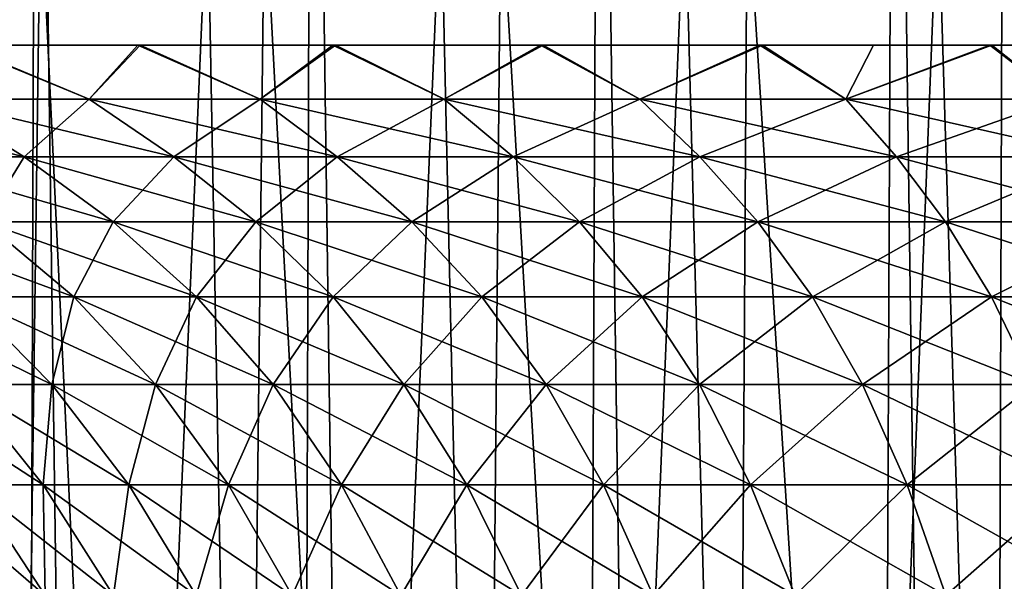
# Model space of a CAD drawing. Header units: millimetres. Extents: x -24 to 50, y -104 to 68.
# Tile 80 of 107: x -12.35 to -6.12, y 59 to 62.56. Entities that reach past the tile are written whole.
import ezdxf

# ---------------------------------------------------------------- set-up
doc = ezdxf.new("R2010")
doc.units = ezdxf.units.MM
doc.header["$LTSCALE"] = 65.185185
for name, color, linetype in [('30', 7, 'CONTINUOUS'), ('31', 7, 'CONTINUOUS'), ('35', 7, 'CONTINUOUS'), ('36', 7, 'CONTINUOUS'), ('40', 7, 'CONTINUOUS')]:
    doc.layers.add(name, color=color, linetype=linetype)

msp = doc.modelspace()

# ---------------------------------------------------------------- linework, layer by layer
at = {"layer": '30', "linetype": 'Continuous'}
for points in [[(-11.9153, 62.0577, -11.9153), (-12.9085, 62.0577, -10.8315), (-12.7463, 62.4, -12.164), (-11.9153, 62.0577, -11.9153)], [(-12.9085, 62.0577, 10.8315), (-11.9153, 62.0577, 11.9153), (-12.7351, 62.4, 12.1757), (-12.9085, 62.0577, 10.8315)], [(-11.6057, 62.4, -13.2568), (-11.9153, 62.0577, -11.9153), (-12.7463, 62.4, -12.164), (-11.6057, 62.4, -13.2568)], [(-12.7351, 62.4, 12.1757), (-11.9153, 62.0577, 11.9153), (-11.5916, 62.4, 13.2692), (-12.7351, 62.4, 12.1757)], [(-10.8315, 62.0577, -12.9085), (-11.9153, 62.0577, -11.9153), (-11.6057, 62.4, -13.2568), (-10.8315, 62.0577, -12.9085)], [(-11.9153, 62.0577, 11.9153), (-10.8315, 62.0577, 12.9085), (-11.5916, 62.4, 13.2692), (-11.9153, 62.0577, 11.9153)], [(-10.3712, 62.4, -14.2431), (-10.8315, 62.0577, -12.9085), (-11.6057, 62.4, -13.2568), (-10.3712, 62.4, -14.2431)], [(-11.5916, 62.4, 13.2692), (-10.8315, 62.0577, 12.9085), (-10.3548, 62.4, 14.255), (-11.5916, 62.4, 13.2692)], [(-9.6652, 62.0577, -13.8034), (-10.8315, 62.0577, -12.9085), (-10.3712, 62.4, -14.2431), (-9.6652, 62.0577, -13.8034)], [(-10.8315, 62.0577, 12.9085), (-9.6652, 62.0577, 13.8034), (-10.3548, 62.4, 14.255), (-10.8315, 62.0577, 12.9085)], [(-9.0552, 62.4, -15.1142), (-9.6652, 62.0577, -13.8034), (-10.3712, 62.4, -14.2431), (-9.0552, 62.4, -15.1142)], [(-10.3548, 62.4, 14.255), (-9.6652, 62.0577, 13.8034), (-9.0377, 62.4, 15.1247), (-10.3548, 62.4, 14.255)], [(-8.4254, 62.0577, -14.5933), (-9.6652, 62.0577, -13.8034), (-9.0552, 62.4, -15.1142), (-8.4254, 62.0577, -14.5933)], [(-9.6652, 62.0577, 13.8034), (-8.4254, 62.0577, 14.5933), (-9.0377, 62.4, 15.1247), (-9.6652, 62.0577, 13.8034)], [(-7.6649, 62.4, -15.8647), (-8.4254, 62.0577, -14.5933), (-9.0552, 62.4, -15.1142), (-7.6649, 62.4, -15.8647)], [(-9.0377, 62.4, 15.1247), (-8.4254, 62.0577, 14.5933), (-7.6482, 62.4, 15.8727), (-9.0377, 62.4, 15.1247)], [(-7.1215, 62.0577, -15.2721), (-8.4254, 62.0577, -14.5933), (-7.6649, 62.4, -15.8647), (-7.1215, 62.0577, -15.2721)], [(-8.4254, 62.0577, 14.5933), (-7.1215, 62.0577, 15.2721), (-7.6482, 62.4, 15.8727), (-8.4254, 62.0577, 14.5933)], [(-6.9461, 62.4, -16.1921), (-7.1215, 62.0577, -15.2721), (-7.6649, 62.4, -15.8647), (-6.9461, 62.4, -16.1921)], [(-7.6482, 62.4, 15.8727), (-7.1215, 62.0577, 15.2721), (-6.1954, 62.4, 16.4938), (-7.6482, 62.4, 15.8727)], [(-5.7633, 62.0577, -15.8346), (-7.1215, 62.0577, -15.2721), (-6.2098, 62.4, -16.4883), (-5.7633, 62.0577, -15.8346)], [(-6.2098, 62.4, -16.4883), (-7.1215, 62.0577, -15.2721), (-6.9461, 62.4, -16.1921), (-6.2098, 62.4, -16.4883)], [(-7.1215, 62.0577, 15.2721), (-5.7633, 62.0577, 15.8346), (-6.1954, 62.4, 16.4938), (-7.1215, 62.0577, 15.2721)], [(-5.4602, 62.4, -16.7517), (-5.7633, 62.0577, -15.8346), (-6.2098, 62.4, -16.4883), (-5.4602, 62.4, -16.7517)], [(-6.1954, 62.4, 16.4938), (-5.7633, 62.0577, 15.8346), (-5.4474, 62.4, 16.7558), (-6.1954, 62.4, 16.4938)], [(-13.1808, 61.6913, 9.2293), (-12.3262, 61.6913, 10.3429), (-13.8034, 62.0577, 9.6652), (-13.1808, 61.6913, 9.2293)], [(-13.8034, 62.0577, 9.6652), (-12.3262, 61.6913, 10.3429), (-12.9085, 62.0577, 10.8315), (-13.8034, 62.0577, 9.6652)], [(-12.3262, 61.6913, -10.3429), (-13.1808, 61.6913, -9.2293), (-12.9085, 62.0577, -10.8315), (-12.3262, 61.6913, -10.3429)], [(-11.9153, 62.0577, -11.9153), (-12.3262, 61.6913, -10.3429), (-12.9085, 62.0577, -10.8315), (-11.9153, 62.0577, -11.9153)], [(-12.3262, 61.6913, 10.3429), (-11.3779, 61.6913, 11.3779), (-12.9085, 62.0577, 10.8315), (-12.3262, 61.6913, 10.3429)], [(-12.9085, 62.0577, 10.8315), (-11.3779, 61.6913, 11.3779), (-11.9153, 62.0577, 11.9153), (-12.9085, 62.0577, 10.8315)], [(-11.3779, 61.6913, -11.3779), (-12.3262, 61.6913, -10.3429), (-11.9153, 62.0577, -11.9153), (-11.3779, 61.6913, -11.3779)], [(-10.8315, 62.0577, -12.9085), (-11.3779, 61.6913, -11.3779), (-11.9153, 62.0577, -11.9153), (-10.8315, 62.0577, -12.9085)], [(-11.3779, 61.6913, 11.3779), (-10.3429, 61.6913, 12.3262), (-11.9153, 62.0577, 11.9153), (-11.3779, 61.6913, 11.3779)], [(-11.9153, 62.0577, 11.9153), (-10.3429, 61.6913, 12.3262), (-10.8315, 62.0577, 12.9085), (-11.9153, 62.0577, 11.9153)], [(-10.3429, 61.6913, -12.3262), (-11.3779, 61.6913, -11.3779), (-10.8315, 62.0577, -12.9085), (-10.3429, 61.6913, -12.3262)], [(-9.6652, 62.0577, -13.8034), (-10.3429, 61.6913, -12.3262), (-10.8315, 62.0577, -12.9085), (-9.6652, 62.0577, -13.8034)], [(-10.3429, 61.6913, 12.3262), (-9.2293, 61.6913, 13.1808), (-10.8315, 62.0577, 12.9085), (-10.3429, 61.6913, 12.3262)], [(-10.8315, 62.0577, 12.9085), (-9.2293, 61.6913, 13.1808), (-9.6652, 62.0577, 13.8034), (-10.8315, 62.0577, 12.9085)], [(-9.2293, 61.6913, -13.1808), (-10.3429, 61.6913, -12.3262), (-9.6652, 62.0577, -13.8034), (-9.2293, 61.6913, -13.1808)], [(-8.4254, 62.0577, -14.5933), (-9.2293, 61.6913, -13.1808), (-9.6652, 62.0577, -13.8034), (-8.4254, 62.0577, -14.5933)], [(-9.2293, 61.6913, 13.1808), (-8.0454, 61.6913, 13.935), (-9.6652, 62.0577, 13.8034), (-9.2293, 61.6913, 13.1808)], [(-9.6652, 62.0577, 13.8034), (-8.0454, 61.6913, 13.935), (-8.4254, 62.0577, 14.5933), (-9.6652, 62.0577, 13.8034)], [(-8.0454, 61.6913, -13.935), (-9.2293, 61.6913, -13.1808), (-8.4254, 62.0577, -14.5933), (-8.0454, 61.6913, -13.935)], [(-7.1215, 62.0577, -15.2721), (-8.0454, 61.6913, -13.935), (-8.4254, 62.0577, -14.5933), (-7.1215, 62.0577, -15.2721)], [(-8.0454, 61.6913, 13.935), (-6.8003, 61.6913, 14.5832), (-8.4254, 62.0577, 14.5933), (-8.0454, 61.6913, 13.935)], [(-8.4254, 62.0577, 14.5933), (-6.8003, 61.6913, 14.5832), (-7.1215, 62.0577, 15.2721), (-8.4254, 62.0577, 14.5933)], [(-6.8003, 61.6913, -14.5832), (-8.0454, 61.6913, -13.935), (-7.1215, 62.0577, -15.2721), (-6.8003, 61.6913, -14.5832)], [(-5.7633, 62.0577, -15.8346), (-6.8003, 61.6913, -14.5832), (-7.1215, 62.0577, -15.2721), (-5.7633, 62.0577, -15.8346)], [(-6.8003, 61.6913, 14.5832), (-5.5034, 61.6913, 15.1204), (-7.1215, 62.0577, 15.2721), (-6.8003, 61.6913, 14.5832)], [(-7.1215, 62.0577, 15.2721), (-5.5034, 61.6913, 15.1204), (-5.7633, 62.0577, 15.8346), (-7.1215, 62.0577, 15.2721)], [(-5.5034, 61.6913, -15.1204), (-6.8003, 61.6913, -14.5832), (-5.7633, 62.0577, -15.8346), (-5.5034, 61.6913, -15.1204)], [(-12.3262, 61.6913, -10.3429), (-12.5793, 61.2807, -8.8081), (-13.1808, 61.6913, -9.2293), (-12.3262, 61.6913, -10.3429)], [(-12.5793, 61.2807, 8.8081), (-11.7638, 61.2807, 9.871), (-13.1808, 61.6913, 9.2293), (-12.5793, 61.2807, 8.8081)], [(-13.1808, 61.6913, 9.2293), (-11.7638, 61.2807, 9.871), (-12.3262, 61.6913, 10.3429), (-13.1808, 61.6913, 9.2293)], [(-11.7638, 61.2807, -9.871), (-12.5793, 61.2807, -8.8081), (-12.3262, 61.6913, -10.3429), (-11.7638, 61.2807, -9.871)], [(-11.3779, 61.6913, -11.3779), (-11.7638, 61.2807, -9.871), (-12.3262, 61.6913, -10.3429), (-11.3779, 61.6913, -11.3779)], [(-11.7638, 61.2807, 9.871), (-10.8587, 61.2807, 10.8587), (-12.3262, 61.6913, 10.3429), (-11.7638, 61.2807, 9.871)], [(-12.3262, 61.6913, 10.3429), (-10.8587, 61.2807, 10.8587), (-11.3779, 61.6913, 11.3779), (-12.3262, 61.6913, 10.3429)], [(-10.8587, 61.2807, -10.8587), (-11.7638, 61.2807, -9.871), (-11.3779, 61.6913, -11.3779), (-10.8587, 61.2807, -10.8587)], [(-10.3429, 61.6913, -12.3262), (-10.8587, 61.2807, -10.8587), (-11.3779, 61.6913, -11.3779), (-10.3429, 61.6913, -12.3262)], [(-10.8587, 61.2807, 10.8587), (-9.871, 61.2807, 11.7638), (-11.3779, 61.6913, 11.3779), (-10.8587, 61.2807, 10.8587)], [(-11.3779, 61.6913, 11.3779), (-9.871, 61.2807, 11.7638), (-10.3429, 61.6913, 12.3262), (-11.3779, 61.6913, 11.3779)], [(-9.871, 61.2807, -11.7638), (-10.8587, 61.2807, -10.8587), (-10.3429, 61.6913, -12.3262), (-9.871, 61.2807, -11.7638)], [(-9.2293, 61.6913, -13.1808), (-9.871, 61.2807, -11.7638), (-10.3429, 61.6913, -12.3262), (-9.2293, 61.6913, -13.1808)], [(-9.871, 61.2807, 11.7638), (-8.8081, 61.2807, 12.5793), (-10.3429, 61.6913, 12.3262), (-9.871, 61.2807, 11.7638)], [(-10.3429, 61.6913, 12.3262), (-8.8081, 61.2807, 12.5793), (-9.2293, 61.6913, 13.1808), (-10.3429, 61.6913, 12.3262)], [(-8.8081, 61.2807, -12.5793), (-9.871, 61.2807, -11.7638), (-9.2293, 61.6913, -13.1808), (-8.8081, 61.2807, -12.5793)], [(-8.0454, 61.6913, -13.935), (-8.8081, 61.2807, -12.5793), (-9.2293, 61.6913, -13.1808), (-8.0454, 61.6913, -13.935)], [(-8.8081, 61.2807, 12.5793), (-7.6783, 61.2807, 13.2991), (-9.2293, 61.6913, 13.1808), (-8.8081, 61.2807, 12.5793)], [(-9.2293, 61.6913, 13.1808), (-7.6783, 61.2807, 13.2991), (-8.0454, 61.6913, 13.935), (-9.2293, 61.6913, 13.1808)], [(-7.6783, 61.2807, -13.2991), (-8.8081, 61.2807, -12.5793), (-8.0454, 61.6913, -13.935), (-7.6783, 61.2807, -13.2991)], [(-6.8003, 61.6913, -14.5832), (-7.6783, 61.2807, -13.2991), (-8.0454, 61.6913, -13.935), (-6.8003, 61.6913, -14.5832)], [(-7.6783, 61.2807, 13.2991), (-6.4899, 61.2807, 13.9177), (-8.0454, 61.6913, 13.935), (-7.6783, 61.2807, 13.2991)], [(-8.0454, 61.6913, 13.935), (-6.4899, 61.2807, 13.9177), (-6.8003, 61.6913, 14.5832), (-8.0454, 61.6913, 13.935)], [(-6.4899, 61.2807, -13.9177), (-7.6783, 61.2807, -13.2991), (-6.8003, 61.6913, -14.5832), (-6.4899, 61.2807, -13.9177)], [(-5.5034, 61.6913, -15.1204), (-6.4899, 61.2807, -13.9177), (-6.8003, 61.6913, -14.5832), (-5.5034, 61.6913, -15.1204)], [(-6.4899, 61.2807, 13.9177), (-5.2522, 61.2807, 14.4304), (-6.8003, 61.6913, 14.5832), (-6.4899, 61.2807, 13.9177)], [(-6.8003, 61.6913, 14.5832), (-5.2522, 61.2807, 14.4304), (-5.5034, 61.6913, 15.1204), (-6.8003, 61.6913, 14.5832)], [(-5.2522, 61.2807, -14.4304), (-6.4899, 61.2807, -13.9177), (-5.5034, 61.6913, -15.1204), (-5.2522, 61.2807, -14.4304)], [(-12.7002, 60.8055, 7.3325), (-12.0128, 60.8055, 8.4114), (-13.2991, 61.2807, 7.6783), (-12.7002, 60.8055, 7.3325)], [(-13.2991, 61.2807, 7.6783), (-12.0128, 60.8055, 8.4114), (-12.5793, 61.2807, 8.8081), (-13.2991, 61.2807, 7.6783)], [(-12.0128, 60.8055, -8.4114), (-12.7002, 60.8055, -7.3325), (-12.5793, 61.2807, -8.8081), (-12.0128, 60.8055, -8.4114)], [(-11.7638, 61.2807, -9.871), (-12.0128, 60.8055, -8.4114), (-12.5793, 61.2807, -8.8081), (-11.7638, 61.2807, -9.871)], [(-12.0128, 60.8055, 8.4114), (-11.234, 60.8055, 9.4264), (-12.5793, 61.2807, 8.8081), (-12.0128, 60.8055, 8.4114)], [(-12.5793, 61.2807, 8.8081), (-11.234, 60.8055, 9.4264), (-11.7638, 61.2807, 9.871), (-12.5793, 61.2807, 8.8081)], [(-11.234, 60.8055, -9.4264), (-12.0128, 60.8055, -8.4114), (-11.7638, 61.2807, -9.871), (-11.234, 60.8055, -9.4264)], [(-10.8587, 61.2807, -10.8587), (-11.234, 60.8055, -9.4264), (-11.7638, 61.2807, -9.871), (-10.8587, 61.2807, -10.8587)], [(-11.234, 60.8055, 9.4264), (-10.3697, 60.8055, 10.3697), (-11.7638, 61.2807, 9.871), (-11.234, 60.8055, 9.4264)], [(-11.7638, 61.2807, 9.871), (-10.3697, 60.8055, 10.3697), (-10.8587, 61.2807, 10.8587), (-11.7638, 61.2807, 9.871)], [(-10.3697, 60.8055, -10.3697), (-11.234, 60.8055, -9.4264), (-10.8587, 61.2807, -10.8587), (-10.3697, 60.8055, -10.3697)], [(-9.871, 61.2807, -11.7638), (-10.3697, 60.8055, -10.3697), (-10.8587, 61.2807, -10.8587), (-9.871, 61.2807, -11.7638)], [(-10.3697, 60.8055, 10.3697), (-9.4264, 60.8055, 11.234), (-10.8587, 61.2807, 10.8587), (-10.3697, 60.8055, 10.3697)], [(-10.8587, 61.2807, 10.8587), (-9.4264, 60.8055, 11.234), (-9.871, 61.2807, 11.7638), (-10.8587, 61.2807, 10.8587)], [(-9.4264, 60.8055, -11.234), (-10.3697, 60.8055, -10.3697), (-9.871, 61.2807, -11.7638), (-9.4264, 60.8055, -11.234)], [(-8.8081, 61.2807, -12.5793), (-9.4264, 60.8055, -11.234), (-9.871, 61.2807, -11.7638), (-8.8081, 61.2807, -12.5793)], [(-9.4264, 60.8055, 11.234), (-8.4114, 60.8055, 12.0128), (-9.871, 61.2807, 11.7638), (-9.4264, 60.8055, 11.234)], [(-9.871, 61.2807, 11.7638), (-8.4114, 60.8055, 12.0128), (-8.8081, 61.2807, 12.5793), (-9.871, 61.2807, 11.7638)], [(-8.4114, 60.8055, -12.0128), (-9.4264, 60.8055, -11.234), (-8.8081, 61.2807, -12.5793), (-8.4114, 60.8055, -12.0128)], [(-7.6783, 61.2807, -13.2991), (-8.4114, 60.8055, -12.0128), (-8.8081, 61.2807, -12.5793), (-7.6783, 61.2807, -13.2991)], [(-8.4114, 60.8055, 12.0128), (-7.3325, 60.8055, 12.7002), (-8.8081, 61.2807, 12.5793), (-8.4114, 60.8055, 12.0128)], [(-8.8081, 61.2807, 12.5793), (-7.3325, 60.8055, 12.7002), (-7.6783, 61.2807, 13.2991), (-8.8081, 61.2807, 12.5793)], [(-7.3325, 60.8055, -12.7002), (-8.4114, 60.8055, -12.0128), (-7.6783, 61.2807, -13.2991), (-7.3325, 60.8055, -12.7002)], [(-6.4899, 61.2807, -13.9177), (-7.3325, 60.8055, -12.7002), (-7.6783, 61.2807, -13.2991), (-6.4899, 61.2807, -13.9177)], [(-7.3325, 60.8055, 12.7002), (-6.1977, 60.8055, 13.2909), (-7.6783, 61.2807, 13.2991), (-7.3325, 60.8055, 12.7002)], [(-7.6783, 61.2807, 13.2991), (-6.1977, 60.8055, 13.2909), (-6.4899, 61.2807, 13.9177), (-7.6783, 61.2807, 13.2991)], [(-6.1977, 60.8055, -13.2909), (-7.3325, 60.8055, -12.7002), (-6.4899, 61.2807, -13.9177), (-6.1977, 60.8055, -13.2909)], [(-5.2522, 61.2807, -14.4304), (-6.1977, 60.8055, -13.2909), (-6.4899, 61.2807, -13.9177), (-5.2522, 61.2807, -14.4304)], [(-6.1977, 60.8055, 13.2909), (-5.0157, 60.8055, 13.7805), (-6.4899, 61.2807, 13.9177), (-6.1977, 60.8055, 13.2909)], [(-6.4899, 61.2807, 13.9177), (-5.0157, 60.8055, 13.7805), (-5.2522, 61.2807, 14.4304), (-6.4899, 61.2807, 13.9177)], [(-5.0157, 60.8055, -13.7805), (-6.1977, 60.8055, -13.2909), (-5.2522, 61.2807, -14.4304), (-5.0157, 60.8055, -13.7805)], [(-12.7172, 60.248, 5.9301), (-12.152, 60.248, 7.016), (-13.2909, 60.8055, 6.1977), (-12.7172, 60.248, 5.9301)], [(-13.2909, 60.8055, 6.1977), (-12.152, 60.248, 7.016), (-12.7002, 60.8055, 7.3325), (-13.2909, 60.8055, 6.1977)], [(-12.152, 60.248, -7.016), (-12.7172, 60.248, -5.9301), (-12.7002, 60.8055, -7.3325), (-12.152, 60.248, -7.016)], [(-12.0128, 60.8055, -8.4114), (-12.152, 60.248, -7.016), (-12.7002, 60.8055, -7.3325), (-12.0128, 60.8055, -8.4114)], [(-12.152, 60.248, 7.016), (-11.4943, 60.248, 8.0484), (-12.7002, 60.8055, 7.3325), (-12.152, 60.248, 7.016)], [(-12.7002, 60.8055, 7.3325), (-11.4943, 60.248, 8.0484), (-12.0128, 60.8055, 8.4114), (-12.7002, 60.8055, 7.3325)], [(-11.4943, 60.248, -8.0484), (-12.152, 60.248, -7.016), (-12.0128, 60.8055, -8.4114), (-11.4943, 60.248, -8.0484)], [(-11.234, 60.8055, -9.4264), (-11.4943, 60.248, -8.0484), (-12.0128, 60.8055, -8.4114), (-11.234, 60.8055, -9.4264)], [(-11.4943, 60.248, 8.0484), (-10.7491, 60.248, 9.0195), (-12.0128, 60.8055, 8.4114), (-11.4943, 60.248, 8.0484)], [(-12.0128, 60.8055, 8.4114), (-10.7491, 60.248, 9.0195), (-11.234, 60.8055, 9.4264), (-12.0128, 60.8055, 8.4114)], [(-10.7491, 60.248, -9.0195), (-11.4943, 60.248, -8.0484), (-11.234, 60.8055, -9.4264), (-10.7491, 60.248, -9.0195)], [(-10.3697, 60.8055, -10.3697), (-10.7491, 60.248, -9.0195), (-11.234, 60.8055, -9.4264), (-10.3697, 60.8055, -10.3697)], [(-10.7491, 60.248, 9.0195), (-9.9221, 60.248, 9.9221), (-11.234, 60.8055, 9.4264), (-10.7491, 60.248, 9.0195)], [(-11.234, 60.8055, 9.4264), (-9.9221, 60.248, 9.9221), (-10.3697, 60.8055, 10.3697), (-11.234, 60.8055, 9.4264)], [(-9.9221, 60.248, -9.9221), (-10.7491, 60.248, -9.0195), (-10.3697, 60.8055, -10.3697), (-9.9221, 60.248, -9.9221)], [(-9.4264, 60.8055, -11.234), (-9.9221, 60.248, -9.9221), (-10.3697, 60.8055, -10.3697), (-9.4264, 60.8055, -11.234)], [(-9.9221, 60.248, 9.9221), (-9.0195, 60.248, 10.7491), (-10.3697, 60.8055, 10.3697), (-9.9221, 60.248, 9.9221)], [(-10.3697, 60.8055, 10.3697), (-9.0195, 60.248, 10.7491), (-9.4264, 60.8055, 11.234), (-10.3697, 60.8055, 10.3697)], [(-9.0195, 60.248, -10.7491), (-9.9221, 60.248, -9.9221), (-9.4264, 60.8055, -11.234), (-9.0195, 60.248, -10.7491)], [(-8.4114, 60.8055, -12.0128), (-9.0195, 60.248, -10.7491), (-9.4264, 60.8055, -11.234), (-8.4114, 60.8055, -12.0128)], [(-9.0195, 60.248, 10.7491), (-8.0484, 60.248, 11.4943), (-9.4264, 60.8055, 11.234), (-9.0195, 60.248, 10.7491)], [(-9.4264, 60.8055, 11.234), (-8.0484, 60.248, 11.4943), (-8.4114, 60.8055, 12.0128), (-9.4264, 60.8055, 11.234)], [(-8.0484, 60.248, -11.4943), (-9.0195, 60.248, -10.7491), (-8.4114, 60.8055, -12.0128), (-8.0484, 60.248, -11.4943)], [(-7.3325, 60.8055, -12.7002), (-8.0484, 60.248, -11.4943), (-8.4114, 60.8055, -12.0128), (-7.3325, 60.8055, -12.7002)], [(-8.0484, 60.248, 11.4943), (-7.016, 60.248, 12.152), (-8.4114, 60.8055, 12.0128), (-8.0484, 60.248, 11.4943)], [(-8.4114, 60.8055, 12.0128), (-7.016, 60.248, 12.152), (-7.3325, 60.8055, 12.7002), (-8.4114, 60.8055, 12.0128)], [(-7.016, 60.248, -12.152), (-8.0484, 60.248, -11.4943), (-7.3325, 60.8055, -12.7002), (-7.016, 60.248, -12.152)], [(-6.1977, 60.8055, -13.2909), (-7.016, 60.248, -12.152), (-7.3325, 60.8055, -12.7002), (-6.1977, 60.8055, -13.2909)], [(-7.016, 60.248, 12.152), (-5.9301, 60.248, 12.7172), (-7.3325, 60.8055, 12.7002), (-7.016, 60.248, 12.152)], [(-7.3325, 60.8055, 12.7002), (-5.9301, 60.248, 12.7172), (-6.1977, 60.8055, 13.2909), (-7.3325, 60.8055, 12.7002)], [(-5.9301, 60.248, -12.7172), (-7.016, 60.248, -12.152), (-6.1977, 60.8055, -13.2909), (-5.9301, 60.248, -12.7172)], [(-5.0157, 60.8055, -13.7805), (-5.9301, 60.248, -12.7172), (-6.1977, 60.8055, -13.2909), (-5.0157, 60.8055, -13.7805)], [(-5.9301, 60.248, 12.7172), (-4.7992, 60.248, 13.1857), (-6.1977, 60.8055, 13.2909), (-5.9301, 60.248, 12.7172)], [(-6.1977, 60.8055, 13.2909), (-4.7992, 60.248, 13.1857), (-5.0157, 60.8055, 13.7805), (-6.1977, 60.8055, 13.2909)], [(-12.6548, 59.6122, 4.606), (-12.2052, 59.6122, 5.6914), (-13.1857, 60.248, 4.7992), (-12.6548, 59.6122, 4.606)], [(-13.1857, 60.248, 4.7992), (-12.2052, 59.6122, 5.6914), (-12.7172, 60.248, 5.9301), (-13.1857, 60.248, 4.7992)], [(-12.2052, 59.6122, -5.6914), (-12.6548, 59.6122, -4.606), (-12.7172, 60.248, -5.9301), (-12.2052, 59.6122, -5.6914)], [(-12.152, 60.248, -7.016), (-12.2052, 59.6122, -5.6914), (-12.7172, 60.248, -5.9301), (-12.152, 60.248, -7.016)], [(-12.2052, 59.6122, 5.6914), (-11.6627, 59.6122, 6.7335), (-12.7172, 60.248, 5.9301), (-12.2052, 59.6122, 5.6914)], [(-12.7172, 60.248, 5.9301), (-11.6627, 59.6122, 6.7335), (-12.152, 60.248, 7.016), (-12.7172, 60.248, 5.9301)], [(-11.6627, 59.6122, -6.7335), (-12.2052, 59.6122, -5.6914), (-12.152, 60.248, -7.016), (-11.6627, 59.6122, -6.7335)], [(-11.4943, 60.248, -8.0484), (-11.6627, 59.6122, -6.7335), (-12.152, 60.248, -7.016), (-11.4943, 60.248, -8.0484)], [(-11.6627, 59.6122, 6.7335), (-11.0315, 59.6122, 7.7243), (-12.152, 60.248, 7.016), (-11.6627, 59.6122, 6.7335)], [(-12.152, 60.248, 7.016), (-11.0315, 59.6122, 7.7243), (-11.4943, 60.248, 8.0484), (-12.152, 60.248, 7.016)], [(-11.0315, 59.6122, -7.7243), (-11.6627, 59.6122, -6.7335), (-11.4943, 60.248, -8.0484), (-11.0315, 59.6122, -7.7243)], [(-10.7491, 60.248, -9.0195), (-11.0315, 59.6122, -7.7243), (-11.4943, 60.248, -8.0484), (-10.7491, 60.248, -9.0195)], [(-11.0315, 59.6122, 7.7243), (-10.3163, 59.6122, 8.6564), (-11.4943, 60.248, 8.0484), (-11.0315, 59.6122, 7.7243)], [(-11.4943, 60.248, 8.0484), (-10.3163, 59.6122, 8.6564), (-10.7491, 60.248, 9.0195), (-11.4943, 60.248, 8.0484)], [(-10.3163, 59.6122, -8.6564), (-11.0315, 59.6122, -7.7243), (-10.7491, 60.248, -9.0195), (-10.3163, 59.6122, -8.6564)], [(-9.9221, 60.248, -9.9221), (-10.3163, 59.6122, -8.6564), (-10.7491, 60.248, -9.0195), (-9.9221, 60.248, -9.9221)], [(-10.3163, 59.6122, 8.6564), (-9.5226, 59.6122, 9.5226), (-10.7491, 60.248, 9.0195), (-10.3163, 59.6122, 8.6564)], [(-10.7491, 60.248, 9.0195), (-9.5226, 59.6122, 9.5226), (-9.9221, 60.248, 9.9221), (-10.7491, 60.248, 9.0195)], [(-9.5226, 59.6122, -9.5226), (-10.3163, 59.6122, -8.6564), (-9.9221, 60.248, -9.9221), (-9.5226, 59.6122, -9.5226)], [(-9.0195, 60.248, -10.7491), (-9.5226, 59.6122, -9.5226), (-9.9221, 60.248, -9.9221), (-9.0195, 60.248, -10.7491)], [(-9.5226, 59.6122, 9.5226), (-8.6564, 59.6122, 10.3163), (-9.9221, 60.248, 9.9221), (-9.5226, 59.6122, 9.5226)], [(-9.9221, 60.248, 9.9221), (-8.6564, 59.6122, 10.3163), (-9.0195, 60.248, 10.7491), (-9.9221, 60.248, 9.9221)], [(-8.6564, 59.6122, -10.3163), (-9.5226, 59.6122, -9.5226), (-9.0195, 60.248, -10.7491), (-8.6564, 59.6122, -10.3163)], [(-8.0484, 60.248, -11.4943), (-8.6564, 59.6122, -10.3163), (-9.0195, 60.248, -10.7491), (-8.0484, 60.248, -11.4943)], [(-8.6564, 59.6122, 10.3163), (-7.7243, 59.6122, 11.0315), (-9.0195, 60.248, 10.7491), (-8.6564, 59.6122, 10.3163)], [(-9.0195, 60.248, 10.7491), (-7.7243, 59.6122, 11.0315), (-8.0484, 60.248, 11.4943), (-9.0195, 60.248, 10.7491)], [(-7.7243, 59.6122, -11.0315), (-8.6564, 59.6122, -10.3163), (-8.0484, 60.248, -11.4943), (-7.7243, 59.6122, -11.0315)], [(-7.016, 60.248, -12.152), (-7.7243, 59.6122, -11.0315), (-8.0484, 60.248, -11.4943), (-7.016, 60.248, -12.152)], [(-7.7243, 59.6122, 11.0315), (-6.7335, 59.6122, 11.6627), (-8.0484, 60.248, 11.4943), (-7.7243, 59.6122, 11.0315)], [(-8.0484, 60.248, 11.4943), (-6.7335, 59.6122, 11.6627), (-7.016, 60.248, 12.152), (-8.0484, 60.248, 11.4943)], [(-6.7335, 59.6122, -11.6627), (-7.7243, 59.6122, -11.0315), (-7.016, 60.248, -12.152), (-6.7335, 59.6122, -11.6627)], [(-5.9301, 60.248, -12.7172), (-6.7335, 59.6122, -11.6627), (-7.016, 60.248, -12.152), (-5.9301, 60.248, -12.7172)], [(-6.7335, 59.6122, 11.6627), (-5.6914, 59.6122, 12.2052), (-7.016, 60.248, 12.152), (-6.7335, 59.6122, 11.6627)], [(-7.016, 60.248, 12.152), (-5.6914, 59.6122, 12.2052), (-5.9301, 60.248, 12.7172), (-7.016, 60.248, 12.152)], [(-5.6914, 59.6122, -12.2052), (-6.7335, 59.6122, -11.6627), (-5.9301, 60.248, -12.7172), (-5.6914, 59.6122, -12.2052)], [(-12.5342, 58.9116, 3.3585), (-12.1938, 58.9116, 4.4382), (-13.0081, 59.6122, 3.4855), (-12.5342, 58.9116, 3.3585)], [(-13.0081, 59.6122, 3.4855), (-12.1938, 58.9116, 4.4382), (-12.6548, 59.6122, 4.606), (-13.0081, 59.6122, 3.4855)], [(-12.1938, 58.9116, -4.4382), (-12.5342, 58.9116, -3.3585), (-12.6548, 59.6122, -4.606), (-12.1938, 58.9116, -4.4382)], [(-12.2052, 59.6122, -5.6914), (-12.1938, 58.9116, -4.4382), (-12.6548, 59.6122, -4.606), (-12.2052, 59.6122, -5.6914)], [(-12.1938, 58.9116, 4.4382), (-11.7606, 58.9116, 5.484), (-12.6548, 59.6122, 4.606), (-12.1938, 58.9116, 4.4382)], [(-12.6548, 59.6122, 4.606), (-11.7606, 58.9116, 5.484), (-12.2052, 59.6122, 5.6914), (-12.6548, 59.6122, 4.606)], [(-11.7606, 58.9116, -5.484), (-12.1938, 58.9116, -4.4382), (-12.2052, 59.6122, -5.6914), (-11.7606, 58.9116, -5.484)], [(-11.6627, 59.6122, -6.7335), (-11.7606, 58.9116, -5.484), (-12.2052, 59.6122, -5.6914), (-11.6627, 59.6122, -6.7335)], [(-11.7606, 58.9116, 5.484), (-11.2378, 58.9116, 6.4882), (-12.2052, 59.6122, 5.6914), (-11.7606, 58.9116, 5.484)], [(-12.2052, 59.6122, 5.6914), (-11.2378, 58.9116, 6.4882), (-11.6627, 59.6122, 6.7335), (-12.2052, 59.6122, 5.6914)], [(-11.2378, 58.9116, -6.4882), (-11.7606, 58.9116, -5.484), (-11.6627, 59.6122, -6.7335), (-11.2378, 58.9116, -6.4882)], [(-11.0315, 59.6122, -7.7243), (-11.2378, 58.9116, -6.4882), (-11.6627, 59.6122, -6.7335), (-11.0315, 59.6122, -7.7243)], [(-11.2378, 58.9116, 6.4882), (-10.6296, 58.9116, 7.4429), (-11.6627, 59.6122, 6.7335), (-11.2378, 58.9116, 6.4882)], [(-11.6627, 59.6122, 6.7335), (-10.6296, 58.9116, 7.4429), (-11.0315, 59.6122, 7.7243), (-11.6627, 59.6122, 6.7335)], [(-10.6296, 58.9116, -7.4429), (-11.2378, 58.9116, -6.4882), (-11.0315, 59.6122, -7.7243), (-10.6296, 58.9116, -7.4429)], [(-10.3163, 59.6122, -8.6564), (-10.6296, 58.9116, -7.4429), (-11.0315, 59.6122, -7.7243), (-10.3163, 59.6122, -8.6564)], [(-10.6296, 58.9116, 7.4429), (-9.9405, 58.9116, 8.341), (-11.0315, 59.6122, 7.7243), (-10.6296, 58.9116, 7.4429)], [(-11.0315, 59.6122, 7.7243), (-9.9405, 58.9116, 8.341), (-10.3163, 59.6122, 8.6564), (-11.0315, 59.6122, 7.7243)], [(-9.9405, 58.9116, -8.341), (-10.6296, 58.9116, -7.4429), (-10.3163, 59.6122, -8.6564), (-9.9405, 58.9116, -8.341)], [(-9.5226, 59.6122, -9.5226), (-9.9405, 58.9116, -8.341), (-10.3163, 59.6122, -8.6564), (-9.5226, 59.6122, -9.5226)], [(-9.9405, 58.9116, 8.341), (-9.1757, 58.9116, 9.1757), (-10.3163, 59.6122, 8.6564), (-9.9405, 58.9116, 8.341)], [(-10.3163, 59.6122, 8.6564), (-9.1757, 58.9116, 9.1757), (-9.5226, 59.6122, 9.5226), (-10.3163, 59.6122, 8.6564)], [(-9.1757, 58.9116, -9.1757), (-9.9405, 58.9116, -8.341), (-9.5226, 59.6122, -9.5226), (-9.1757, 58.9116, -9.1757)], [(-8.6564, 59.6122, -10.3163), (-9.1757, 58.9116, -9.1757), (-9.5226, 59.6122, -9.5226), (-8.6564, 59.6122, -10.3163)], [(-9.1757, 58.9116, 9.1757), (-8.341, 58.9116, 9.9405), (-9.5226, 59.6122, 9.5226), (-9.1757, 58.9116, 9.1757)], [(-9.5226, 59.6122, 9.5226), (-8.341, 58.9116, 9.9405), (-8.6564, 59.6122, 10.3163), (-9.5226, 59.6122, 9.5226)], [(-8.341, 58.9116, -9.9405), (-9.1757, 58.9116, -9.1757), (-8.6564, 59.6122, -10.3163), (-8.341, 58.9116, -9.9405)], [(-7.7243, 59.6122, -11.0315), (-8.341, 58.9116, -9.9405), (-8.6564, 59.6122, -10.3163), (-7.7243, 59.6122, -11.0315)], [(-8.341, 58.9116, 9.9405), (-7.4429, 58.9116, 10.6296), (-8.6564, 59.6122, 10.3163), (-8.341, 58.9116, 9.9405)], [(-8.6564, 59.6122, 10.3163), (-7.4429, 58.9116, 10.6296), (-7.7243, 59.6122, 11.0315), (-8.6564, 59.6122, 10.3163)], [(-7.4429, 58.9116, -10.6296), (-8.341, 58.9116, -9.9405), (-7.7243, 59.6122, -11.0315), (-7.4429, 58.9116, -10.6296)], [(-6.7335, 59.6122, -11.6627), (-7.4429, 58.9116, -10.6296), (-7.7243, 59.6122, -11.0315), (-6.7335, 59.6122, -11.6627)], [(-7.4429, 58.9116, 10.6296), (-6.4882, 58.9116, 11.2378), (-7.7243, 59.6122, 11.0315), (-7.4429, 58.9116, 10.6296)], [(-7.7243, 59.6122, 11.0315), (-6.4882, 58.9116, 11.2378), (-6.7335, 59.6122, 11.6627), (-7.7243, 59.6122, 11.0315)], [(-6.4882, 58.9116, -11.2378), (-7.4429, 58.9116, -10.6296), (-6.7335, 59.6122, -11.6627), (-6.4882, 58.9116, -11.2378)], [(-5.6914, 59.6122, -12.2052), (-6.4882, 58.9116, -11.2378), (-6.7335, 59.6122, -11.6627), (-5.6914, 59.6122, -12.2052)], [(-6.4882, 58.9116, 11.2378), (-5.484, 58.9116, 11.7606), (-6.7335, 59.6122, 11.6627), (-6.4882, 58.9116, 11.2378)], [(-6.7335, 59.6122, 11.6627), (-5.484, 58.9116, 11.7606), (-5.6914, 59.6122, 12.2052), (-6.7335, 59.6122, 11.6627)], [(-5.484, 58.9116, -11.7606), (-6.4882, 58.9116, -11.2378), (-5.6914, 59.6122, -12.2052), (-5.484, 58.9116, -11.7606)]]:
    msp.add_3dface(points, dxfattribs=at)
at = {"layer": '31', "linetype": 'Continuous'}
for points in [[(-12.7351, 62.4, 12.1757), (-11.5916, 62.4, 13.2692), (-16.1009, 62.4, 12.2809), (-12.7351, 62.4, 12.1757)], [(-16.1009, 62.4, 12.2809), (-11.5916, 62.4, 13.2692), (-15.0212, 62.4, 13.5802), (-16.1009, 62.4, 12.2809)], [(-11.6057, 62.4, -13.2568), (-12.7463, 62.4, -12.164), (-16.074, 62.4, -12.316), (-11.6057, 62.4, -13.2568)], [(-14.9392, 62.4, -13.6705), (-11.6057, 62.4, -13.2568), (-16.074, 62.4, -12.316), (-14.9392, 62.4, -13.6705)], [(-11.5916, 62.4, 13.2692), (-10.3548, 62.4, 14.255), (-15.0212, 62.4, 13.5802), (-11.5916, 62.4, 13.2692)], [(-15.0212, 62.4, 13.5802), (-10.3548, 62.4, 14.255), (-13.8349, 62.4, 14.7871), (-15.0212, 62.4, 13.5802)], [(-10.3712, 62.4, -14.2431), (-11.6057, 62.4, -13.2568), (-14.9392, 62.4, -13.6705), (-10.3712, 62.4, -14.2431)], [(-13.688, 62.4, -14.923), (-10.3712, 62.4, -14.2431), (-14.9392, 62.4, -13.6705), (-13.688, 62.4, -14.923)], [(-10.3548, 62.4, 14.255), (-9.0377, 62.4, 15.1247), (-13.8349, 62.4, 14.7871), (-10.3548, 62.4, 14.255)], [(-9.0377, 62.4, 15.1247), (-7.6482, 62.4, 15.8727), (-13.8349, 62.4, 14.7871), (-9.0377, 62.4, 15.1247)], [(-13.8349, 62.4, 14.7871), (-7.6482, 62.4, 15.8727), (-12.5518, 62.4, 15.8906), (-13.8349, 62.4, 14.7871)], [(-9.0552, 62.4, -15.1142), (-10.3712, 62.4, -14.2431), (-13.688, 62.4, -14.923), (-9.0552, 62.4, -15.1142)], [(-12.3343, 62.4, -16.0598), (-9.0552, 62.4, -15.1142), (-13.688, 62.4, -14.923), (-12.3343, 62.4, -16.0598)], [(-7.6482, 62.4, 15.8727), (-6.1954, 62.4, 16.4938), (-12.5518, 62.4, 15.8906), (-7.6482, 62.4, 15.8727)], [(-6.1954, 62.4, 16.4938), (-5.4474, 62.4, 16.7558), (-12.5518, 62.4, 15.8906), (-6.1954, 62.4, 16.4938)], [(-12.5518, 62.4, 15.8906), (-5.4474, 62.4, 16.7558), (-11.1824, 62.4, 16.8823), (-12.5518, 62.4, 15.8906)], [(-6.9461, 62.4, -16.1921), (-7.6649, 62.4, -15.8647), (-12.3343, 62.4, -16.0598), (-6.9461, 62.4, -16.1921)], [(-10.8874, 62.4, -17.0742), (-6.9461, 62.4, -16.1921), (-12.3343, 62.4, -16.0598), (-10.8874, 62.4, -17.0742)], [(-7.6649, 62.4, -15.8647), (-9.0552, 62.4, -15.1142), (-12.3343, 62.4, -16.0598), (-7.6649, 62.4, -15.8647)], [(-5.4474, 62.4, 16.7558), (-4.6908, 62.4, 16.9832), (-11.1824, 62.4, 16.8823), (-5.4474, 62.4, 16.7558)], [(-4.6908, 62.4, 16.9832), (-3.9228, 62.4, 17.1767), (-11.1824, 62.4, 16.8823), (-4.6908, 62.4, 16.9832)], [(-3.9228, 62.4, 17.1767), (-3.1462, 62.4, 17.3359), (-11.1824, 62.4, 16.8823), (-3.9228, 62.4, 17.1767)], [(-3.1462, 62.4, 17.3359), (-1.582, 62.4, 17.548), (-11.1824, 62.4, 16.8823), (-3.1462, 62.4, 17.3359)], [(-11.1824, 62.4, 16.8823), (-1.582, 62.4, 17.548), (-9.7337, 62.4, 17.7572), (-11.1824, 62.4, 16.8823)], [(-3.9319, 62.4, -17.1746), (-4.7019, 62.4, -16.9802), (-10.8874, 62.4, -17.0742), (-3.9319, 62.4, -17.1746)], [(-9.3594, 62.4, -17.9572), (-3.9319, 62.4, -17.1746), (-10.8874, 62.4, -17.0742), (-9.3594, 62.4, -17.9572)], [(-4.7019, 62.4, -16.9802), (-5.4602, 62.4, -16.7517), (-10.8874, 62.4, -17.0742), (-4.7019, 62.4, -16.9802)], [(-5.4602, 62.4, -16.7517), (-6.2098, 62.4, -16.4883), (-10.8874, 62.4, -17.0742), (-5.4602, 62.4, -16.7517)], [(-6.2098, 62.4, -16.4883), (-6.9461, 62.4, -16.1921), (-10.8874, 62.4, -17.0742), (-6.2098, 62.4, -16.4883)], [(-1.582, 62.4, 17.548), (0, 62.4, 17.6192), (-9.7337, 62.4, 17.7572), (-1.582, 62.4, 17.548)], [(-9.7337, 62.4, 17.7572), (0, 62.4, 17.6192), (9.7317, 62.4, 17.7583), (-9.7337, 62.4, 17.7572)], [(-8.217, 62.4, 18.5078), (-9.7337, 62.4, 17.7572), (9.7317, 62.4, 17.7583), (-8.217, 62.4, 18.5078)], [(0, 62.4, -17.6192), (-0.795, 62.4, -17.6011), (-9.3594, 62.4, -17.9572), (0, 62.4, -17.6192)], [(0, 62.4, -17.6192), (-9.3594, 62.4, -17.9572), (9.3587, 62.4, -17.9576), (0, 62.4, -17.6192)], [(-0.795, 62.4, -17.6011), (-1.5854, 62.4, -17.5477), (-9.3594, 62.4, -17.9572), (-0.795, 62.4, -17.6011)], [(-1.5854, 62.4, -17.5477), (-2.371, 62.4, -17.4589), (-9.3594, 62.4, -17.9572), (-1.5854, 62.4, -17.5477)], [(-2.371, 62.4, -17.4589), (-3.1532, 62.4, -17.3346), (-9.3594, 62.4, -17.9572), (-2.371, 62.4, -17.4589)], [(-3.1532, 62.4, -17.3346), (-3.9319, 62.4, -17.1746), (-9.3594, 62.4, -17.9572), (-3.1532, 62.4, -17.3346)], [(-9.3594, 62.4, -17.9572), (-7.7619, 62.4, -18.7032), (9.3587, 62.4, -17.9576), (-9.3594, 62.4, -17.9572)], [(-6.6443, 62.4, 19.1288), (-8.217, 62.4, 18.5078), (8.2152, 62.4, 18.5086), (-6.6443, 62.4, 19.1288)], [(8.2152, 62.4, 18.5086), (-8.217, 62.4, 18.5078), (9.7317, 62.4, 17.7583), (8.2152, 62.4, 18.5086)], [(-7.7619, 62.4, -18.7032), (-6.1035, 62.4, -19.3083), (6.1085, 62.4, -19.3067), (-7.7619, 62.4, -18.7032)], [(9.3587, 62.4, -17.9576), (-7.7619, 62.4, -18.7032), (7.7644, 62.4, -18.7021), (9.3587, 62.4, -17.9576)], [(7.7644, 62.4, -18.7021), (-7.7619, 62.4, -18.7032), (6.1085, 62.4, -19.3067), (7.7644, 62.4, -18.7021)], [(-5.0239, 62.4, 19.6169), (-6.6443, 62.4, 19.1288), (6.6428, 62.4, 19.1293), (-5.0239, 62.4, 19.6169)], [(6.6428, 62.4, 19.1293), (-6.6443, 62.4, 19.1288), (8.2152, 62.4, 18.5086), (6.6428, 62.4, 19.1293)]]:
    msp.add_3dface(points, dxfattribs=at)
at = {"layer": '35', "color": 7, "linetype": 'Continuous'}
for points in [[(-13.9176, 68.2, -20.1631), (-12.25, 68.2, -21.2176), (-12.5796, -34, -21.0239), (-13.9176, 68.2, -20.1631)], [(-12.5796, -34, -21.0239), (-12.25, 68.2, -21.2176), (-10.8735, -34, -21.9549), (-12.5796, -34, -21.0239)], [(-12.25, 68.2, -21.2176), (-10.503, 68.2, -22.1345), (-10.8735, -34, -21.9549), (-12.25, 68.2, -21.2176)], [(-10.8735, -34, -21.9549), (-10.503, 68.2, -22.1345), (-9.0989, -34, -22.7477), (-10.8735, -34, -21.9549)], [(-10.503, 68.2, -22.1345), (-8.6878, 68.2, -22.9079), (-9.0989, -34, -22.7477), (-10.503, 68.2, -22.1345)], [(-9.0989, -34, -22.7477), (-8.6878, 68.2, -22.9079), (-7.2671, -34, -23.3974), (-9.0989, -34, -22.7477)], [(-8.6878, 68.2, -22.9079), (-6.8163, 68.2, -23.5327), (-7.2671, -34, -23.3974), (-8.6878, 68.2, -22.9079)], [(-7.2671, -34, -23.3974), (-6.8163, 68.2, -23.5327), (-5.3895, -34, -23.8999), (-7.2671, -34, -23.3974)], [(-6.8163, 68.2, -23.5327), (-4.9006, 68.2, -24.0049), (-5.3895, -34, -23.8999), (-6.8163, 68.2, -23.5327)]]:
    msp.add_3dface(points, dxfattribs=at)
at = {"layer": '36', "color": 7, "linetype": 'Continuous'}
for points in [[(-12.25, 68.2, 21.2176), (-13.9176, 68.2, 20.1631), (-12.5796, -34, 21.0239), (-12.25, 68.2, 21.2176)], [(-10.8735, -34, 21.9549), (-12.25, 68.2, 21.2176), (-12.5796, -34, 21.0239), (-10.8735, -34, 21.9549)], [(-10.503, 68.2, 22.1345), (-12.25, 68.2, 21.2176), (-10.8735, -34, 21.9549), (-10.503, 68.2, 22.1345)], [(-9.0989, -34, 22.7477), (-10.503, 68.2, 22.1345), (-10.8735, -34, 21.9549), (-9.0989, -34, 22.7477)], [(-8.6878, 68.2, 22.9079), (-10.503, 68.2, 22.1345), (-9.0989, -34, 22.7477), (-8.6878, 68.2, 22.9079)], [(-7.2671, -34, 23.3974), (-8.6878, 68.2, 22.9079), (-9.0989, -34, 22.7477), (-7.2671, -34, 23.3974)], [(-6.8163, 68.2, 23.5327), (-8.6878, 68.2, 22.9079), (-7.2671, -34, 23.3974), (-6.8163, 68.2, 23.5327)], [(-5.3895, -34, 23.8999), (-6.8163, 68.2, 23.5327), (-7.2671, -34, 23.3974), (-5.3895, -34, 23.8999)], [(-4.9006, 68.2, 24.0049), (-6.8163, 68.2, 23.5327), (-5.3895, -34, 23.8999), (-4.9006, 68.2, 24.0049)]]:
    msp.add_3dface(points, dxfattribs=at)
at = {"layer": '40', "color": 7, "linetype": 'Continuous'}
for points in [[(-13.6045, 39.2, -15.3352), (-12.2067, 39.2, -16.4696), (-12.5642, 63.4, -16.1985), (-13.6045, 39.2, -15.3352)], [(-12.2233, 63.4, 16.4572), (-12.5536, 39.2, 16.2067), (-13.5577, 63.4, 15.3766), (-12.2233, 63.4, 16.4572)], [(-12.5642, 63.4, -16.1985), (-12.2067, 39.2, -16.4696), (-11.1646, 63.4, -17.1931), (-12.5642, 63.4, -16.1985)], [(-11.0833, 39.2, 17.2456), (-12.5536, 39.2, 16.2067), (-12.2233, 63.4, 16.4572), (-11.0833, 39.2, 17.2456)], [(-10.8032, 63.4, 17.4224), (-11.0833, 39.2, 17.2456), (-12.2233, 63.4, 16.4572), (-10.8032, 63.4, 17.4224)], [(-12.2067, 39.2, -16.4696), (-10.7148, 39.2, -17.477), (-11.1646, 63.4, -17.1931), (-12.2067, 39.2, -16.4696)], [(-11.1646, 63.4, -17.1931), (-10.7148, 39.2, -17.477), (-9.6866, 63.4, -18.0671), (-11.1646, 63.4, -17.1931)], [(-9.5276, 39.2, 18.1514), (-11.0833, 39.2, 17.2456), (-10.8032, 63.4, 17.4224), (-9.5276, 39.2, 18.1514)], [(-9.3074, 63.4, 18.2653), (-9.5276, 39.2, 18.1514), (-10.8032, 63.4, 17.4224), (-9.3074, 63.4, 18.2653)], [(-10.7148, 39.2, -17.477), (-9.1402, 39.2, -18.3496), (-9.6866, 63.4, -18.0671), (-10.7148, 39.2, -17.477)], [(-9.6866, 63.4, -18.0671), (-9.1402, 39.2, -18.3496), (-8.1407, 63.4, -18.8143), (-9.6866, 63.4, -18.0671)], [(-7.8985, 39.2, 18.9173), (-9.5276, 39.2, 18.1514), (-9.3074, 63.4, 18.2653), (-7.8985, 39.2, 18.9173)], [(-7.7462, 63.4, 18.9802), (-7.8985, 39.2, 18.9173), (-9.3074, 63.4, 18.2653), (-7.7462, 63.4, 18.9802)], [(-9.1402, 39.2, -18.3496), (-7.4951, 39.2, -19.0807), (-8.1407, 63.4, -18.8143), (-9.1402, 39.2, -18.3496)], [(-8.1407, 63.4, -18.8143), (-7.4951, 39.2, -19.0807), (-6.5377, 63.4, -19.4296), (-8.1407, 63.4, -18.8143)], [(-6.2084, 39.2, 19.5373), (-7.8985, 39.2, 18.9173), (-7.7462, 63.4, 18.9802), (-6.2084, 39.2, 19.5373)], [(-6.1307, 63.4, 19.5618), (-6.2084, 39.2, 19.5373), (-7.7462, 63.4, 18.9802), (-6.1307, 63.4, 19.5618)], [(-7.4951, 39.2, -19.0807), (-5.7923, 39.2, -19.6647), (-6.5377, 63.4, -19.4296), (-7.4951, 39.2, -19.0807)], [(-6.5377, 63.4, -19.4296), (-5.7923, 39.2, -19.6647), (-4.8888, 63.4, -19.9085), (-6.5377, 63.4, -19.4296)], [(-4.4704, 39.2, 20.0066), (-6.2084, 39.2, 19.5373), (-4.4722, 63.4, 20.0062), (-4.4704, 39.2, 20.0066)], [(-4.4722, 63.4, 20.0062), (-6.2084, 39.2, 19.5373), (-6.1307, 63.4, 19.5618), (-4.4722, 63.4, 20.0062)]]:
    msp.add_3dface(points, dxfattribs=at)

doc.saveas('drawing.dxf')
